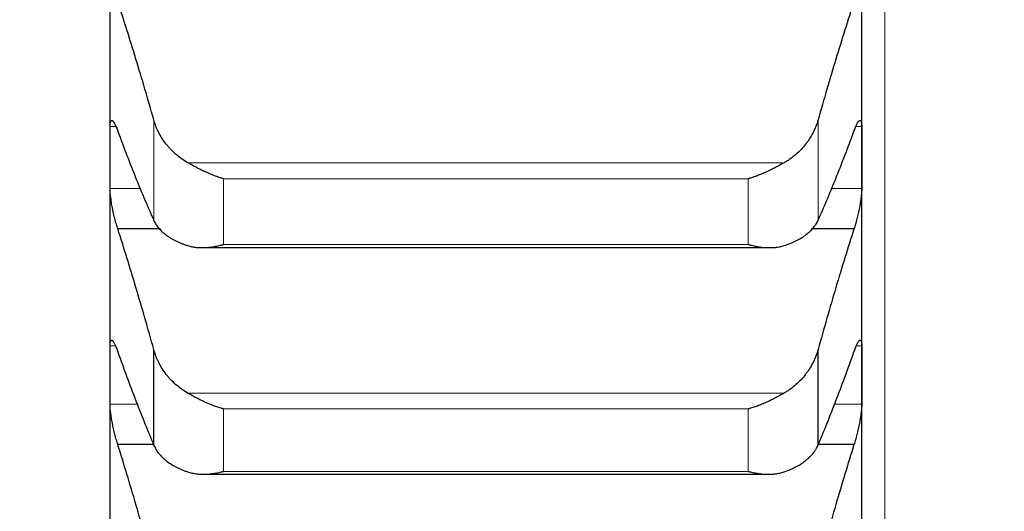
# Model space of a CAD drawing. Header units: inches. Extents: x 0 to 20790, y -12 to 14700.
# Tile 131 of 256: x 6301 to 6369, y 9783 to 9817. Entities that reach past the tile are written whole.
import ezdxf

# ---------------------------------------------------------------- set-up
doc = ezdxf.new("R2010")
doc.units = ezdxf.units.IN
doc.layers.add('1', color=7, linetype='Continuous', true_color=0xffffff)
doc.layers.add('254', color=7, linetype='Continuous', true_color=0xffffff)
doc.styles.add('latin_extended', font='simplex.shx')
doc.dimstyles.get("Standard").update_dxf_attribs({"dimtxt": 0.18, "dimasz": 0.18, "dimexe": 0.18, "dimexo": 0.0625, "dimgap": 0.09, "dimtad": 0, "dimtih": 1, "dimtoh": 1, "dimdec": 4, "dimzin": 0, "dimdsep": 46, "dimtxsty": 'Standard', "dimcen": 0.09, "dimadec": 0, "dimazin": 0, "dimtfac": 1, "dimtdec": 4, "dimtofl": 0, "dimtmove": 0, "dimatfit": 3, "dimfxl": 1, "dimtolj": 1, "dimtzin": 0, "dimarcsym": 0})

# ---------------------------------------------------------------- blocks, each defined once
blk = doc.blocks.new('_U4')
at = {"layer": '254', "color": 3, "linetype": 'Continuous', "lineweight": 13, "transparency": 16777216}
for p, q in [((7390.634, 11881.882), (7390.634, 8755.942)), ((703.134, 10033.942), (703.134, 8755.942)), ((825.634, 8790.942), (7268.134, 8790.942))]:
    blk.add_line(p, q, dxfattribs=at)
at = {"layer": '254', "color": 3, "transparency": 16777216}
for points in [[(825.634, 8811.358), (825.634, 8770.525), (703.134, 8790.942)], [(7268.134, 8770.525), (7268.134, 8811.358), (7390.634, 8790.942)]]:
    blk.add_solid(points, dxfattribs=at)
at = {"layer": 'Defpoints', "color": 0, "transparency": 16777216}
for p in [(7390.634, 11916.882), (703.134, 10068.942), (7390.634, 8790.942)]:
    blk.add_point(p, dxfattribs=at)
at = {"layer": '254', "color": 2, "lineweight": 13, "transparency": 16777216, "insert": (3831.051, 8974.692), "char_height": 122.5, "attachment_point": 1, "style": 'latin_extended'}
blk.add_mtext('\\A1;6687', dxfattribs=at)

msp = doc.modelspace()

# ---------------------------------------------------------------- linework, layer by layer
at = {"layer": '1', "color": 110, "linetype": 'Continuous', "lineweight": 13}
for p, q in [((6360.734, 10208.902), (6360.734, 9678.942)), ((6310.16, 9802.972), (6310.16, 9809.92)), ((6356.108, 9802.972), (6356.108, 9809.92)), ((6307.553, 9809.454), (6307.136, 9809.454)), ((6359.131, 9809.454), (6358.72, 9809.454)), ((6353.765, 9806.96), (6312.502, 9806.96)), ((6351.278, 9805.847), (6314.99, 9805.847)), ((6314.99, 9801.31), (6314.99, 9805.847)), ((6351.278, 9801.31), (6351.278, 9805.847)), ((6309.268, 9805.184), (6307.136, 9805.184)), ((6359.131, 9805.184), (6357, 9805.184)), ((6351.278, 9801.31), (6314.99, 9801.31)), ((6307.508, 9794.299), (6307.136, 9794.299)), ((6359.131, 9794.299), (6358.758, 9794.299)), ((6353.765, 9791.024), (6312.502, 9791.024)), ((6309.072, 9790.248), (6307.136, 9790.248)), ((6359.131, 9790.248), (6357.196, 9790.248)), ((6351.278, 9789.924), (6314.99, 9789.924)), ((6314.99, 9785.61), (6314.99, 9789.924)), ((6351.278, 9785.61), (6351.278, 9789.924)), ((6351.278, 9785.61), (6314.99, 9785.61))]:
    msp.add_line(p, q, dxfattribs=at)
at = {"layer": '1', "color": 2, "linetype": 'Continuous', "lineweight": 25}
for p, q in [((6307.134, 9807.319), (6307.134, 9823.145)), ((6359.134, 9807.319), (6359.134, 9823.145)), ((6307.134, 9792.273), (6307.134, 9807.319)), ((6359.134, 9792.273), (6359.134, 9807.319)), ((6310.625, 9802.388), (6307.671, 9802.388)), ((6358.596, 9802.388), (6355.651, 9802.388)), ((6313.529, 9801.085), (6352.748, 9801.085)), ((6310.16, 9787.424), (6310.16, 9794.03)), ((6356.108, 9787.424), (6356.108, 9794.03)), ((6307.134, 9778.031), (6307.134, 9792.273)), ((6359.134, 9778.031), (6359.134, 9792.273)), ((6310.144, 9787.467), (6307.671, 9787.467)), ((6358.596, 9787.467), (6356.124, 9787.467)), ((6313.603, 9785.41), (6352.663, 9785.41))]:
    msp.add_line(p, q, dxfattribs=at)
for points in [[(6310.16, 9809.92), (6309.956, 9810.643), (6309.547, 9812.066), (6308.927, 9814.141), (6308.302, 9816.154), (6307.882, 9817.456), (6307.671, 9818.096)], [(6358.596, 9818.096), (6358.385, 9817.456), (6357.965, 9816.154), (6357.341, 9814.141), (6356.721, 9812.066), (6356.312, 9810.643), (6356.108, 9809.92)], [(6307.134, 9807.319), (6307.134, 9808.031), (6307.135, 9808.743), (6307.136, 9809.454)], [(6307.671, 9809.143), (6307.882, 9808.569), (6308.302, 9807.451), (6308.927, 9805.863), (6309.547, 9804.365), (6309.956, 9803.426), (6310.16, 9802.972)], [(6356.108, 9802.972), (6356.312, 9803.426), (6356.721, 9804.365), (6357.341, 9805.863), (6357.965, 9807.451), (6358.385, 9808.569), (6358.596, 9809.143)], [(6359.131, 9809.454), (6359.133, 9808.743), (6359.134, 9808.031), (6359.134, 9807.319)], [(6307.136, 9805.184), (6307.135, 9805.896), (6307.134, 9806.608), (6307.134, 9807.319)], [(6359.134, 9807.319), (6359.134, 9806.608), (6359.133, 9805.896), (6359.131, 9805.184)], [(6310.16, 9794.03), (6309.956, 9794.765), (6309.547, 9796.215), (6308.927, 9798.333), (6308.302, 9800.394), (6307.882, 9801.73), (6307.671, 9802.388)], [(6358.596, 9802.388), (6358.385, 9801.73), (6357.965, 9800.394), (6357.341, 9798.333), (6356.721, 9796.215), (6356.312, 9794.765), (6356.108, 9794.03)], [(6307.134, 9792.273), (6307.134, 9792.949), (6307.135, 9793.624), (6307.136, 9794.299)], [(6359.131, 9794.299), (6359.133, 9793.624), (6359.134, 9792.949), (6359.134, 9792.273)], [(6307.671, 9793.876), (6307.882, 9793.281), (6308.302, 9792.119), (6308.927, 9790.463), (6309.547, 9788.893), (6309.956, 9787.904), (6310.16, 9787.424)], [(6356.108, 9787.424), (6356.312, 9787.904), (6356.721, 9788.893), (6357.341, 9790.463), (6357.965, 9792.119), (6358.385, 9793.281), (6358.596, 9793.876)], [(6307.136, 9790.248), (6307.135, 9790.923), (6307.134, 9791.598), (6307.134, 9792.273)], [(6359.134, 9792.273), (6359.134, 9791.598), (6359.133, 9790.923), (6359.131, 9790.248)], [(6310.16, 9778.941), (6309.956, 9779.687), (6309.547, 9781.16), (6308.927, 9783.318), (6308.302, 9785.423), (6307.882, 9786.792), (6307.671, 9787.467)], [(6358.596, 9787.467), (6358.385, 9786.792), (6357.965, 9785.423), (6357.341, 9783.318), (6356.721, 9781.16), (6356.312, 9779.687), (6356.108, 9778.941)]]:
    msp.add_open_spline(points, degree=3, dxfattribs=at)
for points, knots in [([(6307.136, 9809.454), (6307.137, 9809.496), (6307.138, 9809.573), (6307.147, 9809.671), (6307.156, 9809.726), (6307.164, 9809.762), (6307.166, 9809.773), (6307.173, 9809.794), (6307.176, 9809.804), (6307.193, 9809.848), (6307.21, 9809.871), (6307.235, 9809.884), (6307.24, 9809.886), (6307.248, 9809.887), (6307.251, 9809.887), (6307.256, 9809.887), (6307.27, 9809.887), (6307.297, 9809.876), (6307.323, 9809.855), (6307.35, 9809.827), (6307.364, 9809.81), (6307.408, 9809.75), (6307.438, 9809.698), (6307.486, 9809.605), (6307.502, 9809.572), (6307.527, 9809.517), (6307.535, 9809.498), (6307.552, 9809.459), (6307.56, 9809.439), (6307.603, 9809.335), (6307.637, 9809.244), (6307.671, 9809.143)], [0, 0, 0, 0, 0.0625, 0.125, 0.1875, 0.1875, 0.21875, 0.21875, 0.25, 0.25, 0.375, 0.375, 0.40625, 0.40625, 0.421875, 0.421875, 0.4375, 0.5, 0.5625, 0.5625, 0.625, 0.625, 0.75, 0.75, 0.8125, 0.8125, 0.84375, 0.84375, 0.875, 0.875, 1, 1, 1, 1]), ([(6312.502, 9806.96), (6312.356, 9807.043), (6312.217, 9807.133), (6311.948, 9807.324), (6311.69, 9807.526), (6311.454, 9807.751), (6311.313, 9807.898), (6311.285, 9807.928), (6311.23, 9807.989), (6311.203, 9808.019), (6311.123, 9808.112), (6311.071, 9808.175), (6310.922, 9808.365), (6310.829, 9808.496), (6310.657, 9808.764), (6310.578, 9808.901), (6310.47, 9809.112), (6310.436, 9809.183), (6310.387, 9809.291), (6310.371, 9809.327), (6310.34, 9809.4), (6310.325, 9809.437), (6310.253, 9809.621), (6310.203, 9809.77), (6310.16, 9809.92)], [0, 0, 0, 0, 0.125, 0.125, 0.25, 0.375, 0.375, 0.40625, 0.40625, 0.4375, 0.4375, 0.5, 0.5, 0.625, 0.625, 0.75, 0.75, 0.8125, 0.8125, 0.84375, 0.84375, 0.875, 0.875, 1, 1, 1, 1]), ([(6356.108, 9809.92), (6356.065, 9809.77), (6356.015, 9809.621), (6355.9, 9809.33), (6355.771, 9809.044), (6355.614, 9808.769), (6355.484, 9808.567), (6355.439, 9808.5), (6355.369, 9808.401), (6355.345, 9808.368), (6355.297, 9808.303), (6355.272, 9808.271), (6355.147, 9808.112), (6354.936, 9807.868), (6354.701, 9807.643), (6354.454, 9807.429), (6354.324, 9807.327), (6354.154, 9807.206), (6354.12, 9807.182), (6354.051, 9807.135), (6353.946, 9807.067), (6353.838, 9807.002), (6353.765, 9806.96)], [0, 0, 0, 0, 0.125, 0.125, 0.25, 0.375, 0.375, 0.4375, 0.4375, 0.46875, 0.46875, 0.5, 0.5, 0.625, 0.75, 0.75, 0.875, 0.875, 0.90625, 0.90625, 0.9375, 1, 1, 1, 1]), ([(6358.596, 9809.143), (6358.631, 9809.244), (6358.665, 9809.335), (6358.715, 9809.458), (6358.732, 9809.497), (6358.757, 9809.552), (6358.765, 9809.569), (6358.781, 9809.603), (6358.789, 9809.62), (6358.829, 9809.698), (6358.86, 9809.749), (6358.903, 9809.809), (6358.917, 9809.826), (6358.938, 9809.847), (6358.944, 9809.853), (6358.957, 9809.864), (6358.964, 9809.869), (6358.995, 9809.888), (6359.017, 9809.891), (6359.042, 9809.879), (6359.047, 9809.876), (6359.056, 9809.868), (6359.061, 9809.863), (6359.074, 9809.846), (6359.081, 9809.831), (6359.102, 9809.778), (6359.113, 9809.73), (6359.122, 9809.655), (6359.123, 9809.639), (6359.126, 9809.606), (6359.127, 9809.589), (6359.13, 9809.535), (6359.131, 9809.496), (6359.131, 9809.454)], [0, 0, 0, 0, 0.125, 0.125, 0.1875, 0.1875, 0.21875, 0.21875, 0.25, 0.25, 0.375, 0.375, 0.4375, 0.4375, 0.46875, 0.46875, 0.5, 0.5, 0.625, 0.625, 0.65625, 0.65625, 0.6875, 0.6875, 0.75, 0.75, 0.875, 0.875, 0.90625, 0.90625, 0.9375, 0.9375, 1, 1, 1, 1]), ([(6314.99, 9805.847), (6314.986, 9805.848), (6314.983, 9805.849), (6314.977, 9805.851), (6314.973, 9805.852), (6314.963, 9805.855), (6314.943, 9805.86), (6314.897, 9805.874), (6314.804, 9805.902), (6314.725, 9805.928), (6314.567, 9805.981), (6314.462, 9806.018), (6314.148, 9806.137), (6313.94, 9806.224), (6313.629, 9806.366), (6313.526, 9806.416), (6313.37, 9806.492), (6313.318, 9806.518), (6313.215, 9806.571), (6313.163, 9806.598), (6313.008, 9806.679), (6312.906, 9806.734), (6312.703, 9806.846), (6312.602, 9806.903), (6312.502, 9806.96)], [0, 0, 0, 0, 0.003906, 0.003906, 0.007812, 0.007812, 0.015625, 0.03125, 0.0625, 0.125, 0.125, 0.25, 0.25, 0.5, 0.5, 0.625, 0.625, 0.6875, 0.6875, 0.75, 0.75, 0.875, 0.875, 1, 1, 1, 1]), ([(6353.765, 9806.96), (6353.666, 9806.903), (6353.566, 9806.846), (6353.364, 9806.735), (6353.263, 9806.681), (6353.059, 9806.574), (6352.957, 9806.521), (6352.75, 9806.419), (6352.646, 9806.37), (6352.436, 9806.274), (6352.331, 9806.228), (6352.121, 9806.14), (6352.016, 9806.098), (6351.806, 9806.018), (6351.701, 9805.981), (6351.543, 9805.928), (6351.463, 9805.902), (6351.371, 9805.874), (6351.324, 9805.86), (6351.304, 9805.855), (6351.291, 9805.851), (6351.285, 9805.849), (6351.278, 9805.847)], [0, 0, 0, 0, 0.125, 0.125, 0.25, 0.25, 0.375, 0.375, 0.5, 0.5, 0.625, 0.625, 0.75, 0.75, 0.875, 0.875, 0.9375, 0.96875, 0.984375, 0.992188, 0.992188, 1, 1, 1, 1]), ([(6307.671, 9802.388), (6307.637, 9802.49), (6307.603, 9802.598), (6307.553, 9802.768), (6307.536, 9802.827), (6307.511, 9802.916), (6307.503, 9802.947), (6307.487, 9803.008), (6307.478, 9803.039), (6307.438, 9803.194), (6307.408, 9803.32), (6307.365, 9803.512), (6307.351, 9803.577), (6307.33, 9803.675), (6307.323, 9803.708), (6307.31, 9803.773), (6307.304, 9803.805), (6307.273, 9803.967), (6307.25, 9804.094), (6307.225, 9804.25), (6307.221, 9804.281), (6307.211, 9804.342), (6307.207, 9804.373), (6307.194, 9804.464), (6307.186, 9804.524), (6307.166, 9804.696), (6307.155, 9804.804), (6307.146, 9804.932), (6307.144, 9804.957), (6307.141, 9805.005), (6307.14, 9805.029), (6307.138, 9805.099), (6307.137, 9805.143), (6307.136, 9805.184)], [0, 0, 0, 0, 0.125, 0.125, 0.1875, 0.1875, 0.21875, 0.21875, 0.25, 0.25, 0.375, 0.375, 0.4375, 0.4375, 0.46875, 0.46875, 0.5, 0.5, 0.625, 0.625, 0.65625, 0.65625, 0.6875, 0.6875, 0.75, 0.75, 0.875, 0.875, 0.90625, 0.90625, 0.9375, 0.9375, 1, 1, 1, 1]), ([(6359.131, 9805.184), (6359.131, 9805.143), (6359.129, 9805.055), (6359.121, 9804.911), (6359.112, 9804.806), (6359.104, 9804.724), (6359.101, 9804.696), (6359.095, 9804.64), (6359.092, 9804.611), (6359.075, 9804.467), (6359.058, 9804.347), (6359.033, 9804.191), (6359.028, 9804.159), (6359.02, 9804.112), (6359.017, 9804.096), (6359.012, 9804.064), (6358.998, 9803.984), (6358.971, 9803.839), (6358.945, 9803.71), (6358.918, 9803.581), (6358.904, 9803.516), (6358.86, 9803.321), (6358.829, 9803.195), (6358.782, 9803.01), (6358.766, 9802.949), (6358.741, 9802.859), (6358.733, 9802.83), (6358.716, 9802.771), (6358.707, 9802.742), (6358.665, 9802.598), (6358.631, 9802.49), (6358.596, 9802.388)], [0, 0, 0, 0, 0.0625, 0.125, 0.1875, 0.1875, 0.21875, 0.21875, 0.25, 0.25, 0.375, 0.375, 0.40625, 0.40625, 0.421875, 0.421875, 0.4375, 0.5, 0.5625, 0.5625, 0.625, 0.625, 0.75, 0.75, 0.8125, 0.8125, 0.84375, 0.84375, 0.875, 0.875, 1, 1, 1, 1]), ([(6310.16, 9802.972), (6310.203, 9802.877), (6310.253, 9802.785), (6310.367, 9802.606), (6310.496, 9802.431), (6310.654, 9802.266), (6310.783, 9802.146), (6310.828, 9802.106), (6310.899, 9802.048), (6310.923, 9802.029), (6310.971, 9801.991), (6310.996, 9801.972), (6311.12, 9801.879), (6311.332, 9801.738), (6311.567, 9801.61), (6311.814, 9801.489), (6311.944, 9801.432), (6312.113, 9801.364), (6312.148, 9801.351), (6312.217, 9801.325), (6312.322, 9801.287), (6312.429, 9801.251), (6312.502, 9801.228)], [0, 0, 0, 0, 0.125, 0.125, 0.25, 0.375, 0.375, 0.4375, 0.4375, 0.46875, 0.46875, 0.5, 0.5, 0.625, 0.75, 0.75, 0.875, 0.875, 0.90625, 0.90625, 0.9375, 1, 1, 1, 1]), ([(6353.765, 9801.228), (6353.911, 9801.274), (6354.051, 9801.324), (6354.32, 9801.43), (6354.578, 9801.543), (6354.814, 9801.671), (6354.955, 9801.756), (6354.982, 9801.773), (6355.037, 9801.808), (6355.065, 9801.826), (6355.145, 9801.879), (6355.196, 9801.916), (6355.346, 9802.027), (6355.439, 9802.104), (6355.61, 9802.263), (6355.689, 9802.345), (6355.797, 9802.473), (6355.832, 9802.516), (6355.881, 9802.582), (6355.897, 9802.604), (6355.927, 9802.649), (6355.942, 9802.671), (6356.015, 9802.785), (6356.065, 9802.877), (6356.108, 9802.972)], [0, 0, 0, 0, 0.125, 0.125, 0.25, 0.375, 0.375, 0.40625, 0.40625, 0.4375, 0.4375, 0.5, 0.5, 0.625, 0.625, 0.75, 0.75, 0.8125, 0.8125, 0.84375, 0.84375, 0.875, 0.875, 1, 1, 1, 1]), ([(6312.502, 9801.228), (6312.602, 9801.197), (6312.702, 9801.172), (6312.904, 9801.131), (6313.005, 9801.116), (6313.209, 9801.094), (6313.311, 9801.088), (6313.518, 9801.083), (6313.622, 9801.085), (6313.832, 9801.096), (6313.937, 9801.105), (6314.146, 9801.129), (6314.251, 9801.145), (6314.462, 9801.182), (6314.567, 9801.204), (6314.725, 9801.24), (6314.804, 9801.26), (6314.897, 9801.284), (6314.943, 9801.297), (6314.963, 9801.303), (6314.977, 9801.306), (6314.983, 9801.308), (6314.99, 9801.31)], [0, 0, 0, 0, 0.125, 0.125, 0.25, 0.25, 0.375, 0.375, 0.5, 0.5, 0.625, 0.625, 0.75, 0.75, 0.875, 0.875, 0.9375, 0.96875, 0.984375, 0.992187, 0.992187, 1, 1, 1, 1]), ([(6351.278, 9801.31), (6351.281, 9801.309), (6351.285, 9801.308), (6351.291, 9801.306), (6351.294, 9801.305), (6351.304, 9801.303), (6351.324, 9801.297), (6351.371, 9801.284), (6351.463, 9801.26), (6351.543, 9801.24), (6351.701, 9801.204), (6351.806, 9801.182), (6352.119, 9801.127), (6352.327, 9801.101), (6352.638, 9801.085), (6352.742, 9801.083), (6352.897, 9801.087), (6352.949, 9801.089), (6353.053, 9801.095), (6353.105, 9801.099), (6353.26, 9801.115), (6353.362, 9801.131), (6353.565, 9801.171), (6353.666, 9801.197), (6353.765, 9801.228)], [0, 0, 0, 0, 0.003906, 0.003906, 0.007813, 0.007813, 0.015625, 0.03125, 0.0625, 0.125, 0.125, 0.25, 0.25, 0.5, 0.5, 0.625, 0.625, 0.6875, 0.6875, 0.75, 0.75, 0.875, 0.875, 1, 1, 1, 1]), ([(6307.136, 9794.299), (6307.137, 9794.338), (6307.138, 9794.411), (6307.147, 9794.503), (6307.156, 9794.552), (6307.164, 9794.584), (6307.166, 9794.594), (6307.173, 9794.613), (6307.176, 9794.621), (6307.193, 9794.66), (6307.21, 9794.677), (6307.235, 9794.683), (6307.24, 9794.684), (6307.248, 9794.683), (6307.251, 9794.683), (6307.256, 9794.681), (6307.27, 9794.677), (6307.297, 9794.661), (6307.323, 9794.635), (6307.35, 9794.602), (6307.364, 9794.582), (6307.408, 9794.515), (6307.438, 9794.459), (6307.486, 9794.359), (6307.502, 9794.323), (6307.527, 9794.265), (6307.535, 9794.245), (6307.552, 9794.204), (6307.56, 9794.183), (6307.603, 9794.075), (6307.637, 9793.98), (6307.671, 9793.876)], [0, 0, 0, 0, 0.0625, 0.125, 0.1875, 0.1875, 0.21875, 0.21875, 0.25, 0.25, 0.375, 0.375, 0.40625, 0.40625, 0.421875, 0.421875, 0.4375, 0.5, 0.5625, 0.5625, 0.625, 0.625, 0.75, 0.75, 0.8125, 0.8125, 0.84375, 0.84375, 0.875, 0.875, 1, 1, 1, 1]), ([(6358.596, 9793.876), (6358.631, 9793.98), (6358.665, 9794.074), (6358.715, 9794.203), (6358.732, 9794.244), (6358.757, 9794.302), (6358.765, 9794.321), (6358.781, 9794.357), (6358.789, 9794.375), (6358.829, 9794.458), (6358.86, 9794.514), (6358.903, 9794.581), (6358.917, 9794.601), (6358.938, 9794.626), (6358.944, 9794.633), (6358.957, 9794.647), (6358.964, 9794.653), (6358.995, 9794.679), (6359.017, 9794.687), (6359.042, 9794.681), (6359.047, 9794.679), (6359.056, 9794.673), (6359.061, 9794.67), (6359.074, 9794.657), (6359.081, 9794.645), (6359.102, 9794.599), (6359.113, 9794.557), (6359.122, 9794.487), (6359.123, 9794.472), (6359.126, 9794.442), (6359.127, 9794.426), (6359.13, 9794.375), (6359.131, 9794.338), (6359.131, 9794.299)], [0, 0, 0, 0, 0.125, 0.125, 0.1875, 0.1875, 0.21875, 0.21875, 0.25, 0.25, 0.375, 0.375, 0.4375, 0.4375, 0.46875, 0.46875, 0.5, 0.5, 0.625, 0.625, 0.65625, 0.65625, 0.6875, 0.6875, 0.75, 0.75, 0.875, 0.875, 0.90625, 0.90625, 0.9375, 0.9375, 1, 1, 1, 1]), ([(6312.502, 9791.024), (6312.356, 9791.108), (6312.217, 9791.199), (6311.948, 9791.393), (6311.69, 9791.598), (6311.454, 9791.826), (6311.313, 9791.976), (6311.285, 9792.006), (6311.23, 9792.068), (6311.203, 9792.099), (6311.123, 9792.193), (6311.071, 9792.256), (6310.922, 9792.45), (6310.829, 9792.583), (6310.657, 9792.855), (6310.578, 9792.994), (6310.47, 9793.208), (6310.436, 9793.281), (6310.387, 9793.391), (6310.371, 9793.427), (6310.34, 9793.501), (6310.325, 9793.539), (6310.253, 9793.726), (6310.203, 9793.877), (6310.16, 9794.03)], [0, 0, 0, 0, 0.125, 0.125, 0.25, 0.375, 0.375, 0.40625, 0.40625, 0.4375, 0.4375, 0.5, 0.5, 0.625, 0.625, 0.75, 0.75, 0.8125, 0.8125, 0.84375, 0.84375, 0.875, 0.875, 1, 1, 1, 1]), ([(6356.108, 9794.03), (6356.065, 9793.877), (6356.015, 9793.726), (6355.9, 9793.43), (6355.771, 9793.14), (6355.614, 9792.86), (6355.484, 9792.655), (6355.439, 9792.587), (6355.369, 9792.486), (6355.345, 9792.453), (6355.297, 9792.387), (6355.272, 9792.354), (6355.147, 9792.193), (6354.936, 9791.945), (6354.701, 9791.717), (6354.454, 9791.499), (6354.324, 9791.396), (6354.154, 9791.274), (6354.12, 9791.249), (6354.051, 9791.202), (6353.946, 9791.132), (6353.838, 9791.066), (6353.765, 9791.024)], [0, 0, 0, 0, 0.125, 0.125, 0.25, 0.375, 0.375, 0.4375, 0.4375, 0.46875, 0.46875, 0.5, 0.5, 0.625, 0.75, 0.75, 0.875, 0.875, 0.90625, 0.90625, 0.9375, 1, 1, 1, 1]), ([(6314.99, 9789.924), (6314.986, 9789.925), (6314.983, 9789.926), (6314.977, 9789.928), (6314.973, 9789.928), (6314.963, 9789.931), (6314.943, 9789.937), (6314.897, 9789.95), (6314.804, 9789.977), (6314.725, 9790.001), (6314.567, 9790.052), (6314.462, 9790.089), (6314.148, 9790.204), (6313.94, 9790.289), (6313.629, 9790.43), (6313.526, 9790.478), (6313.37, 9790.554), (6313.318, 9790.58), (6313.215, 9790.633), (6313.163, 9790.66), (6313.008, 9790.741), (6312.906, 9790.796), (6312.703, 9790.909), (6312.602, 9790.966), (6312.502, 9791.024)], [0, 0, 0, 0, 0.003906, 0.003906, 0.007812, 0.007812, 0.015625, 0.03125, 0.0625, 0.125, 0.125, 0.25, 0.25, 0.5, 0.5, 0.625, 0.625, 0.6875, 0.6875, 0.75, 0.75, 0.875, 0.875, 1, 1, 1, 1]), ([(6353.765, 9791.024), (6353.666, 9790.966), (6353.566, 9790.909), (6353.364, 9790.797), (6353.263, 9790.743), (6353.059, 9790.636), (6352.957, 9790.583), (6352.75, 9790.482), (6352.646, 9790.433), (6352.436, 9790.338), (6352.331, 9790.293), (6352.121, 9790.207), (6352.016, 9790.166), (6351.806, 9790.089), (6351.701, 9790.052), (6351.543, 9790.001), (6351.463, 9789.977), (6351.371, 9789.95), (6351.324, 9789.937), (6351.304, 9789.931), (6351.291, 9789.928), (6351.285, 9789.926), (6351.278, 9789.924)], [0, 0, 0, 0, 0.125, 0.125, 0.25, 0.25, 0.375, 0.375, 0.5, 0.5, 0.625, 0.625, 0.75, 0.75, 0.875, 0.875, 0.9375, 0.96875, 0.984375, 0.992188, 0.992188, 1, 1, 1, 1]), ([(6307.671, 9787.467), (6307.637, 9787.572), (6307.603, 9787.683), (6307.553, 9787.857), (6307.536, 9787.916), (6307.511, 9788.007), (6307.503, 9788.038), (6307.487, 9788.1), (6307.478, 9788.131), (6307.438, 9788.288), (6307.408, 9788.415), (6307.365, 9788.608), (6307.351, 9788.672), (6307.33, 9788.77), (6307.323, 9788.803), (6307.31, 9788.868), (6307.304, 9788.9), (6307.273, 9789.06), (6307.25, 9789.186), (6307.225, 9789.34), (6307.221, 9789.371), (6307.211, 9789.432), (6307.207, 9789.462), (6307.194, 9789.551), (6307.186, 9789.609), (6307.166, 9789.778), (6307.155, 9789.883), (6307.146, 9790.006), (6307.144, 9790.03), (6307.141, 9790.077), (6307.14, 9790.1), (6307.138, 9790.166), (6307.137, 9790.208), (6307.136, 9790.248)], [0, 0, 0, 0, 0.125, 0.125, 0.1875, 0.1875, 0.21875, 0.21875, 0.25, 0.25, 0.375, 0.375, 0.4375, 0.4375, 0.46875, 0.46875, 0.5, 0.5, 0.625, 0.625, 0.65625, 0.65625, 0.6875, 0.6875, 0.75, 0.75, 0.875, 0.875, 0.90625, 0.90625, 0.9375, 0.9375, 1, 1, 1, 1]), ([(6359.131, 9790.248), (6359.131, 9790.208), (6359.129, 9790.125), (6359.121, 9789.986), (6359.112, 9789.885), (6359.104, 9789.805), (6359.101, 9789.778), (6359.095, 9789.723), (6359.092, 9789.695), (6359.075, 9789.554), (6359.058, 9789.436), (6359.033, 9789.282), (6359.028, 9789.251), (6359.02, 9789.204), (6359.017, 9789.188), (6359.012, 9789.156), (6358.998, 9789.077), (6358.971, 9788.934), (6358.945, 9788.805), (6358.918, 9788.676), (6358.904, 9788.611), (6358.86, 9788.416), (6358.829, 9788.288), (6358.782, 9788.102), (6358.766, 9788.04), (6358.741, 9787.949), (6358.733, 9787.919), (6358.716, 9787.859), (6358.707, 9787.829), (6358.665, 9787.683), (6358.631, 9787.572), (6358.596, 9787.467)], [0, 0, 0, 0, 0.0625, 0.125, 0.1875, 0.1875, 0.21875, 0.21875, 0.25, 0.25, 0.375, 0.375, 0.40625, 0.40625, 0.421875, 0.421875, 0.4375, 0.5, 0.5625, 0.5625, 0.625, 0.625, 0.75, 0.75, 0.8125, 0.8125, 0.84375, 0.84375, 0.875, 0.875, 1, 1, 1, 1]), ([(6310.16, 9787.424), (6310.203, 9787.324), (6310.253, 9787.227), (6310.367, 9787.037), (6310.496, 9786.852), (6310.654, 9786.677), (6310.783, 9786.55), (6310.828, 9786.508), (6310.899, 9786.446), (6310.923, 9786.426), (6310.971, 9786.385), (6310.996, 9786.365), (6311.12, 9786.267), (6311.332, 9786.117), (6311.567, 9785.981), (6311.814, 9785.852), (6311.944, 9785.791), (6312.113, 9785.72), (6312.148, 9785.706), (6312.217, 9785.678), (6312.322, 9785.637), (6312.429, 9785.599), (6312.502, 9785.575)], [0, 0, 0, 0, 0.125, 0.125, 0.25, 0.375, 0.375, 0.4375, 0.4375, 0.46875, 0.46875, 0.5, 0.5, 0.625, 0.75, 0.75, 0.875, 0.875, 0.90625, 0.90625, 0.9375, 1, 1, 1, 1]), ([(6353.765, 9785.575), (6353.911, 9785.623), (6354.051, 9785.676), (6354.32, 9785.789), (6354.578, 9785.91), (6354.814, 9786.046), (6354.955, 9786.136), (6354.982, 9786.154), (6355.037, 9786.191), (6355.065, 9786.21), (6355.145, 9786.267), (6355.196, 9786.306), (6355.346, 9786.424), (6355.439, 9786.505), (6355.61, 9786.674), (6355.689, 9786.761), (6355.797, 9786.896), (6355.832, 9786.942), (6355.881, 9787.012), (6355.897, 9787.035), (6355.927, 9787.082), (6355.942, 9787.106), (6356.015, 9787.226), (6356.065, 9787.324), (6356.108, 9787.424)], [0, 0, 0, 0, 0.125, 0.125, 0.25, 0.375, 0.375, 0.40625, 0.40625, 0.4375, 0.4375, 0.5, 0.5, 0.625, 0.625, 0.75, 0.75, 0.8125, 0.8125, 0.84375, 0.84375, 0.875, 0.875, 1, 1, 1, 1]), ([(6312.502, 9785.575), (6312.602, 9785.541), (6312.702, 9785.514), (6312.904, 9785.469), (6313.005, 9785.452), (6313.209, 9785.426), (6313.311, 9785.418), (6313.518, 9785.409), (6313.622, 9785.408), (6313.832, 9785.415), (6313.937, 9785.422), (6314.146, 9785.443), (6314.251, 9785.457), (6314.462, 9785.49), (6314.567, 9785.51), (6314.725, 9785.545), (6314.804, 9785.563), (6314.897, 9785.586), (6314.943, 9785.598), (6314.963, 9785.603), (6314.977, 9785.607), (6314.983, 9785.609), (6314.99, 9785.61)], [0, 0, 0, 0, 0.125, 0.125, 0.25, 0.25, 0.375, 0.375, 0.5, 0.5, 0.625, 0.625, 0.75, 0.75, 0.875, 0.875, 0.9375, 0.96875, 0.984375, 0.992187, 0.992187, 1, 1, 1, 1]), ([(6351.278, 9785.61), (6351.281, 9785.609), (6351.285, 9785.609), (6351.291, 9785.607), (6351.294, 9785.606), (6351.304, 9785.603), (6351.324, 9785.598), (6351.371, 9785.586), (6351.463, 9785.563), (6351.543, 9785.545), (6351.701, 9785.51), (6351.806, 9785.491), (6352.119, 9785.44), (6352.327, 9785.419), (6352.638, 9785.409), (6352.742, 9785.409), (6352.897, 9785.415), (6352.949, 9785.418), (6353.053, 9785.427), (6353.105, 9785.432), (6353.26, 9785.451), (6353.362, 9785.469), (6353.565, 9785.514), (6353.666, 9785.541), (6353.765, 9785.575)], [0, 0, 0, 0, 0.003906, 0.003906, 0.007812, 0.007812, 0.015625, 0.03125, 0.0625, 0.125, 0.125, 0.25, 0.25, 0.5, 0.5, 0.625, 0.625, 0.6875, 0.6875, 0.75, 0.75, 0.875, 0.875, 1, 1, 1, 1])]:
    msp.add_open_spline(points, degree=3, knots=knots, dxfattribs=at)

# ---------------------------------------------------------------- dimensions: what is measured, and where the dimension line sits
at = {"layer": '254', "color": 2, "linetype": 'Continuous', "lineweight": 13}
dim = msp.add_linear_dim(base=(7390.6338, 8790.9416), p1=(703.1339, 10068.9416), p2=(7390.6338, 11916.8821), dimstyle='Standard', override={"dimscale": 35, "dimtxt": 3.5, "dimasz": 3.5, "dimexe": 1, "dimexo": 1, "dimgap": 1.75, "dimtad": 1, "dimtih": 1, "dimtoh": 0, "dimdec": 0, "dimlfac": 1, "dimzin": 8, "dimdsep": 46, "dimlunit": 2, "dimtxsty": 'latin_extended', "dimsah": 1, "dimse1": 0, "dimse2": 0, "dimsd1": 0, "dimsd2": 0, "dimclrd": 3, "dimclre": 3, "dimclrt": 2, "dimtol": 0, "dimtm": -0.1, "dimtfac": 0.714286, "dimtdec": 3, "dimtofl": 1, "dimtmove": 0, "dimtzin": 8, "dimlwd": 13, "dimlwe": 13}, dxfattribs=at)
dim.commit()
dim.dimension.update_dxf_attribs({"geometry": '_U4', "text_midpoint": (4046.8839, 8790.9416), "dimtype": 160})

doc.saveas('drawing.dxf')
